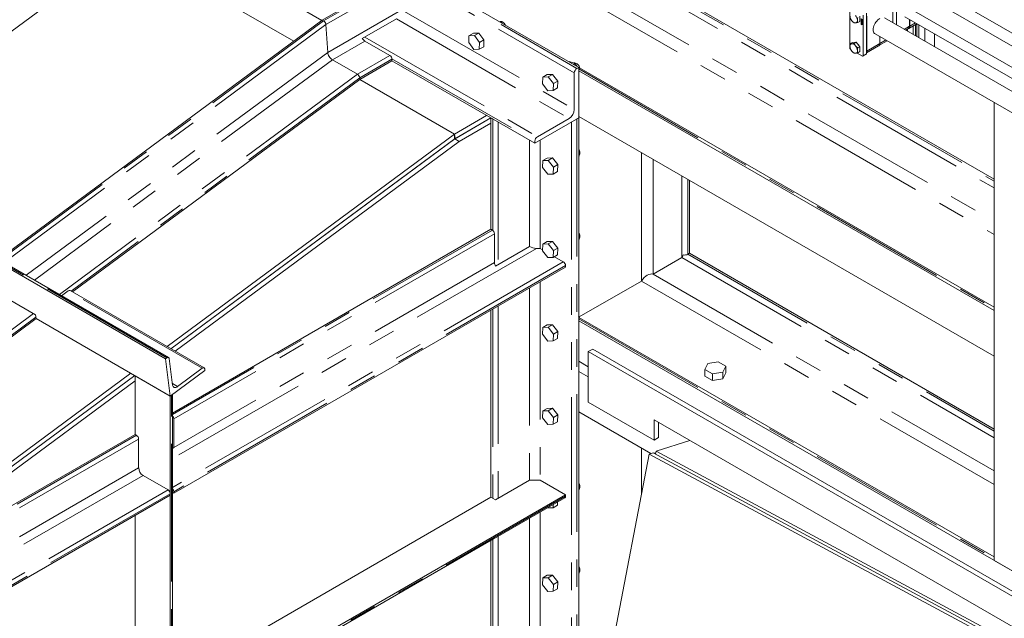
# Model space of a CAD drawing. Header units: millimetres. Extents: x 525 to 29324, y 175 to 20618.
# Tile 105 of 256: x 8994 to 10582, y 12091 to 13058. Entities that reach past the tile are written whole.
import ezdxf

# ---------------------------------------------------------------- set-up
doc = ezdxf.new("R2010")
doc.units = ezdxf.units.MM
doc.linetypes.add('SLD-Centrada-doble', pattern=[12.7, 6.35, -1.27, 1.27, -1.27, 1.27, -1.27])
doc.linetypes.add('SLD-Continua', pattern=[0])

msp = doc.modelspace()

# ---------------------------------------------------------------- linework, layer by layer
at = {"color": 8, "linetype": 'SLD-Centrada-doble', "lineweight": 18, "ltscale": 35}
for p, q in [((9000.5, 13494.3), (9892.8, 12979.1)), ((8996.2, 13486.9), (9888.6, 12971.8)), ((9927.2, 13154.9), (10566, 12786.1)), ((9927.2, 13154.9), (10566, 12786.1)), ((9927.2, 13154.9), (10566, 12786.1)), ((9927.2, 13154.9), (10566, 12786.1)), ((9927.2, 13154.9), (10566, 12786.1)), ((9936.7, 13160.4), (10566, 12797.1)), ((9936.7, 13160.4), (10566, 12797.1)), ((9936.7, 13160.4), (10566, 12797.1)), ((9936.7, 13160.4), (10566, 12797.1)), ((9936.7, 13160.4), (10566, 12797.1)), ((9603.6, 13124.8), (9484.1, 13055.8)), ((9880.9, 13128.1), (10566, 12732.6)), ((9880.9, 13128.1), (10566, 12732.6)), ((9880.9, 13128.1), (10566, 12732.6)), ((9880.9, 13128.1), (10566, 12732.6)), ((9880.9, 13128.1), (10566, 12732.6)), ((9607.2, 13118.7), (9487.9, 13049.9)), ((9861.9, 13117.2), (10566, 12710.7)), ((9861.9, 13117.2), (10566, 12710.7)), ((9861.9, 13117.2), (10566, 12710.7)), ((9861.9, 13117.2), (10566, 12710.7)), ((9861.9, 13117.2), (10566, 12710.7)), ((9607.2, 13075.4), (9888.6, 12913)), ((9604.3, 13070.5), (9490.7, 13004.9)), ((9484.1, 13055.8), (8374.7, 12235.3)), ((9487.9, 13049.9), (8968.5, 12665.7)), ((9601.5, 13059.1), (9880.1, 12898.3)), ((10340, 13052.6), (10339.4, 13053.3)), ((10352.3, 13053.2), (10352.1, 13053.1)), ((10352.3, 13052.7), (10352.1, 13052.6)), ((10352.6, 13053), (10352.4, 13053)), ((10352.4, 13053), (10352.4, 13053)), ((10352.6, 13052.6), (10352.4, 13052.5)), ((10352.6, 13052.5), (10352.4, 13052.5)), ((10352.6, 13052.5), (10352.4, 13052.4)), ((10352.5, 13052.3), (10352.4, 13052.2)), ((10352.8, 13056.1), (10352.7, 13056)), ((10352.9, 13056), (10352.7, 13055.9)), ((10352.9, 13055.6), (10352.7, 13055.5)), ((10352.8, 13055.3), (10352.7, 13055.2)), ((10352.7, 13052.9), (10352.8, 13053)), ((10352.9, 13052.8), (10352.7, 13052.8)), ((10352.9, 13052.4), (10352.7, 13052.3)), ((10352.9, 13052.4), (10352.7, 13052.3)), ((10352.8, 13052.3), (10352.7, 13052.3)), ((10352.8, 13052.1), (10352.7, 13052)), ((10421, 13042.2), (10429.5, 13047.1)), ((10439.1, 13052.7), (10429.9, 13047.4)), ((9550.6, 13029.7), (9829.2, 12868.9)), ((9550.6, 13023.2), (9498.3, 12993)), ((10339.4, 13018.2), (10340, 13019.6)), ((10360.4, 13007.2), (10381.4, 13019.4)), ((10391, 13024.9), (10381.8, 13019.6)), ((9490.7, 13004.9), (9004.1, 12645.1)), ((9590.9, 12999.9), (9538.6, 12969.7)), ((10340, 13003.6), (10339.4, 13004.3)), ((10354.6, 12999.3), (10360.2, 13002.5)), ((9498.3, 12993), (9017.5, 12637.4)), ((9594.4, 12993.8), (9542.4, 12963.7)), ((9594.4, 12994.7), (9824.9, 12861.5)), ((9538.6, 12969.7), (9057.8, 12614.1)), ((9895.7, 12978.2), (10566, 12591.3)), ((9895.7, 12978.2), (10566, 12591.3)), ((9895.7, 12978.2), (10566, 12591.3)), ((9895.7, 12978.2), (10566, 12591.3)), ((9895.7, 12978.2), (10566, 12591.3)), ((9542.4, 12963.7), (9076.9, 12619.5)), ((9757.1, 12897.5), (9757.1, 12717.7)), ((9765.6, 12892.6), (9765.6, 12662.3)), ((9884.3, 12892.6), (9884.3, 12040.1)), ((9892.8, 12897.5), (9892.8, 12040.1)), ((9816.5, 12863.2), (9816.5, 12691.7)), ((9833.4, 12863.2), (9833.4, 12688.4)), ((9997, 12843.1), (9997, 12635.8)), ((9997, 12843.1), (9997, 12635.8)), ((9997, 12843.1), (9997, 12635.8)), ((9997, 12843.1), (9997, 12635.8)), ((9997, 12843.1), (9997, 12635.8)), ((10015.9, 12832.1), (10015.9, 12646.8)), ((10015.9, 12832.1), (10015.9, 12646.8)), ((10015.9, 12832.1), (10015.9, 12646.8)), ((10015.9, 12832.1), (10015.9, 12646.8)), ((10015.9, 12832.1), (10015.9, 12646.8)), ((10062.3, 12805.3), (10062.3, 12673.6)), ((10062.3, 12805.3), (10062.3, 12673.6)), ((10062.3, 12805.3), (10062.3, 12673.6)), ((10062.3, 12805.3), (10062.3, 12673.6)), ((10062.3, 12805.3), (10062.3, 12673.6)), ((10071.8, 12799.9), (10071.8, 12679)), ((10071.8, 12799.9), (10071.8, 12679)), ((10071.8, 12799.9), (10071.8, 12679)), ((10071.8, 12799.9), (10071.8, 12679)), ((10071.8, 12799.9), (10071.8, 12679)), ((9756.4, 12718.2), (9240.2, 12420.3)), ((9759.9, 12712.1), (9242.3, 12413.3)), ((9827.8, 12688.4), (9240.2, 12349.2)), ((10071.8, 12679), (10566, 12393.7)), ((10071.8, 12679), (10566, 12393.7)), ((10071.8, 12679), (10566, 12393.7)), ((10071.8, 12679), (10566, 12393.7)), ((10071.8, 12679), (10566, 12393.7)), ((9230.9, 12511.9), (8963.6, 12666.2)), ((9870.9, 12666.8), (9240.2, 12302.7)), ((9759.9, 12665.6), (9242.3, 12366.8)), ((10062.3, 12673.6), (10566, 12382.8)), ((10062.3, 12673.6), (10566, 12382.8)), ((10062.3, 12673.6), (10566, 12382.8)), ((10062.3, 12673.6), (10566, 12382.8)), ((10062.3, 12673.6), (10566, 12382.8)), ((9874.4, 12660.7), (9242.3, 12295.7)), ((10015.9, 12646.8), (10566, 12329.3)), ((10015.9, 12646.8), (10566, 12329.3)), ((10015.9, 12646.8), (10566, 12329.3)), ((10015.9, 12646.8), (10566, 12329.3)), ((10015.9, 12646.8), (10566, 12329.3)), ((9833.4, 12634.5), (9833.4, 12314.4)), ((9997, 12635.8), (10566, 12307.4)), ((9997, 12635.8), (10566, 12307.4)), ((9997, 12635.8), (10566, 12307.4)), ((9997, 12635.8), (10566, 12307.4)), ((9997, 12635.8), (10566, 12307.4)), ((9288.4, 12495.1), (9072, 12620)), ((9816.5, 12624.7), (9816.5, 12314.4)), ((9015.9, 12583.2), (8735.7, 12375.9)), ((9757.1, 12590.4), (9757.1, 12285.1)), ((9765.6, 12595.3), (9765.6, 12285.1)), ((9020, 12577.4), (8742.4, 12372.1)), ((9895.7, 12574.9), (10566, 12187.9)), ((9895.7, 12574.9), (10566, 12187.9)), ((9895.7, 12574.9), (10566, 12187.9)), ((9895.7, 12574.9), (10566, 12187.9)), ((9895.7, 12574.9), (10566, 12187.9)), ((9248.5, 12465.6), (9240.1, 12470.3)), ((9238.8, 11261.6), (9238.8, 12451.8)), ((9182.2, 12386.8), (8916, 12233.1)), ((9185.7, 12380.6), (8917, 12225.5)), ((9997, 12291.9), (9997, 12366.2)), ((9997, 12291.9), (9997, 12366.2)), ((9997, 12291.9), (9997, 12366.2)), ((9997, 12291.9), (9997, 12366.2)), ((9185.7, 12334.1), (8918.4, 12179.8)), ((9192.8, 12321.9), (8918.4, 12163.5)), ((9233.1, 12298.6), (8918.4, 12116.9)), ((9236.6, 12292.5), (8918.4, 12108.8)), ((9874.4, 12288.3), (9242.3, 11923.4)), ((9816.5, 12253.2), (9816.5, 12069.5)), ((9833.4, 12262.9), (9833.4, 12069.5)), ((9757.1, 12218.9), (9757.1, 12040.1)), ((9765.6, 12223.8), (9765.6, 12040.1))]:
    msp.add_line(p, q, dxfattribs=at)
at = {"color": 7, "linetype": 'SLD-Continua', "lineweight": 18, "ltscale": 35}
for p, q in [((9003.3, 13495.9), (9895.7, 12980.7)), ((9219.7, 13207.7), (9481.4, 13056.6)), ((9167.7, 13177.7), (8704, 12834.7)), ((9167.7, 13177.7), (9435.9, 13022.9)), ((9435.9, 13022.9), (9167.7, 13177.7)), ((9939.5, 13162), (10566, 12800.3)), ((9939.5, 13162), (10566, 12800.3)), ((9939.5, 13162), (10566, 12800.3)), ((9939.5, 13162), (10566, 12800.3)), ((9939.5, 13162), (10566, 12800.3)), ((9601.5, 13126.1), (9482, 13057.1)), ((11196.8, 12667.9), (10389.1, 13134.1)), ((10422.2, 13135.9), (11198.9, 12687.6)), ((10374.1, 13108.2), (11181.9, 12641.8)), ((10333.4, 13011.5), (10333.4, 13077.5)), ((10402.8, 13052.7), (10402.8, 13088.1)), ((10408.3, 13049.6), (10408.3, 13088.4)), ((10408.5, 13049.5), (10408.5, 13088.3)), ((10349.5, 13055.1), (10349.5, 13063.2)), ((10351.3, 13050.5), (10351.3, 13059.5)), ((10351.4, 13059.4), (10351.4, 13050.5)), ((10354.6, 12999.3), (10354.6, 13065.2)), ((10360.2, 13002.5), (10360.2, 13068.5)), ((10360.4, 13007.2), (10360.4, 13063.6)), ((11181.9, 12603), (10389.1, 13060.6)), ((10422.2, 13062.4), (11181.9, 12623.9)), ((9482, 13057.1), (8372.5, 12236.6)), ((9482, 13057.1), (9484.1, 13055.8)), ((9484.1, 13055.8), (9482, 13057.1)), ((9487.9, 13049.9), (9490.7, 13004.9)), ((9490.7, 13004.9), (9487.9, 13049.9)), ((9546.3, 13027.3), (9601.5, 13059.1)), ((9771, 13053.7), (9767, 13055)), ((9769, 13054.4), (9769, 13054.4)), ((9770.1, 13053.2), (9771, 13053.7)), ((9771.8, 13052.2), (9771, 13053.7)), ((10349.5, 13055.1), (10346, 13053.1)), ((10353.2, 13049.4), (10351.3, 13050.5)), ((10351.4, 13050.5), (10351.3, 13050.5)), ((10353.2, 13049.6), (10351.4, 13050.5)), ((10351.5, 13059.1), (10351.5, 13052.7)), ((10351.5, 13052.7), (10353, 13051.8)), ((10351.6, 13052.5), (10351.5, 13052.4)), ((10351.6, 13052.3), (10351.5, 13052.4)), ((10351.5, 13052.4), (10351.5, 13050.6)), ((10351.5, 13050.6), (10352.1, 13050.2)), ((10351.8, 13052.4), (10351.6, 13052.5)), ((10351.8, 13052.4), (10351.6, 13052.3)), ((10351.6, 13050.7), (10351.6, 13052.3)), ((10351.8, 13050.8), (10351.6, 13050.7)), ((10352, 13050.5), (10351.6, 13050.7)), ((10351.8, 13051.5), (10351.8, 13052.4)), ((10351.8, 13050.8), (10351.8, 13051.1)), ((10352, 13050.7), (10351.8, 13050.8)), ((10352, 13051.7), (10351.9, 13051.7)), ((10352, 13052.2), (10352, 13051.7)), ((10352.1, 13052.1), (10352, 13052.2)), ((10352.1, 13052.2), (10352, 13052.2)), ((10352, 13050.8), (10352, 13050.5)), ((10352.1, 13052.6), (10352.1, 13053.1)), ((10352.3, 13052.1), (10352.1, 13052.2)), ((10352.1, 13051.5), (10352.1, 13052.1)), ((10352.3, 13052.1), (10352.1, 13052.1)), ((10352.3, 13051.5), (10352.1, 13051.5)), ((10352.3, 13050.9), (10352.1, 13050.8)), ((10352.1, 13050.2), (10352.1, 13050.8)), ((10352.3, 13050.3), (10352.1, 13050.2)), ((10352.2, 13057.7), (10352.2, 13058.6)), ((10352.3, 13057.8), (10352.2, 13057.7)), ((10352.9, 13057.3), (10352.2, 13057.7)), ((10352.2, 13057.6), (10352.3, 13057.5)), ((10352.2, 13056.7), (10352.2, 13057.6)), ((10352.3, 13056.8), (10352.2, 13056.7)), ((10352.9, 13056.3), (10352.2, 13056.7)), ((10352.2, 13056.6), (10352.7, 13056.3)), ((10352.2, 13056.3), (10352.2, 13056.6)), ((10352.3, 13056.4), (10352.2, 13056.3)), ((10352.7, 13056), (10352.2, 13056.3)), ((10352.2, 13055.8), (10352.7, 13055.5)), ((10352.2, 13055.5), (10352.2, 13055.8)), ((10352.3, 13055.6), (10352.2, 13055.5)), ((10352.7, 13055.2), (10352.2, 13055.5)), ((10352.2, 13055.1), (10352.9, 13055.1)), ((10352.2, 13054.7), (10352.2, 13055.1)), ((10352.9, 13053.8), (10352.2, 13054.7)), ((10352.3, 13054.7), (10352.2, 13054.7)), ((10352.2, 13054.5), (10352.3, 13054.4)), ((10352.2, 13053.4), (10352.2, 13054.5)), ((10352.3, 13053.5), (10352.2, 13053.4)), ((10352.3, 13053.3), (10352.2, 13053.4)), ((10352.3, 13057.8), (10352.3, 13058.5)), ((10352.9, 13057.4), (10352.3, 13057.8)), ((10352.3, 13057.5), (10352.3, 13056.9)), ((10352.3, 13056.8), (10352.3, 13057.5)), ((10352.3, 13056.9), (10352.5, 13056.8)), ((10352.9, 13056.4), (10352.3, 13056.8)), ((10352.3, 13056.4), (10352.3, 13056.5)), ((10352.8, 13056.1), (10352.3, 13056.4)), ((10352.3, 13055.6), (10352.3, 13055.7)), ((10352.8, 13055.3), (10352.3, 13055.6)), ((10352.3, 13054.7), (10352.3, 13055.1)), ((10352.5, 13054.8), (10352.3, 13054.8)), ((10352.6, 13054.8), (10352.3, 13054.8)), ((10352.3, 13054.8), (10352.6, 13054.4)), ((10352.9, 13054), (10352.3, 13054.7)), ((10352.3, 13054.4), (10352.3, 13054)), ((10352.3, 13053.5), (10352.3, 13054.4)), ((10352.3, 13054), (10352.9, 13053.7)), ((10352.5, 13053.8), (10352.3, 13053.7)), ((10352.3, 13053.7), (10352.3, 13053.3)), ((10352.9, 13053.4), (10352.3, 13053.7)), ((10352.3, 13053.5), (10352.3, 13053.5)), ((10352.3, 13052.7), (10352.3, 13053.2)), ((10352.3, 13053), (10352.3, 13052.5)), ((10352.3, 13051.5), (10352.3, 13052.1)), ((10352.5, 13052), (10352.3, 13052)), ((10353, 13051.6), (10352.3, 13052)), ((10352.3, 13052), (10352.3, 13051.4)), ((10352.3, 13050.3), (10352.3, 13050.9)), ((10352.5, 13050.8), (10352.3, 13050.7)), ((10352.3, 13050.7), (10352.3, 13050.1)), ((10352.3, 13050.1), (10352.5, 13050)), ((10352.4, 13053.2), (10352.4, 13053)), ((10352.4, 13053.1), (10352.4, 13053)), ((10352.4, 13052.5), (10352.4, 13053)), ((10352.4, 13052.4), (10352.6, 13052.5)), ((10352.5, 13057.4), (10352.6, 13057.3)), ((10352.5, 13056.8), (10352.5, 13057.4)), ((10352.6, 13056.9), (10352.5, 13056.8)), ((10352.7, 13054.9), (10352.5, 13054.8)), ((10352.9, 13053.6), (10352.5, 13053.8)), ((10353.1, 13051.7), (10352.5, 13052)), ((10352.5, 13051.4), (10352.5, 13051.7)), ((10352.5, 13051.7), (10352.8, 13051.5)), ((10352.6, 13051.5), (10352.5, 13051.4)), ((10352.5, 13050.8), (10352.5, 13050.8)), ((10352.5, 13050), (10352.5, 13050.5)), ((10352.6, 13050.1), (10352.5, 13050)), ((10352.6, 13058.3), (10352.6, 13057.7)), ((10352.6, 13057.7), (10352.9, 13057.5)), ((10352.6, 13057.3), (10352.6, 13056.7)), ((10352.6, 13056.9), (10352.6, 13057.3)), ((10352.6, 13056.7), (10352.9, 13056.5)), ((10352.7, 13054.9), (10352.6, 13054.8)), ((10352.6, 13054.4), (10352.6, 13054.8)), ((10352.7, 13054.5), (10352.6, 13054.4)), ((10352.8, 13053), (10352.6, 13052.9)), ((10352.6, 13052.6), (10352.6, 13053)), ((10352.6, 13052.8), (10352.6, 13052.4)), ((10352.6, 13051.5), (10352.6, 13051.6)), ((10352.6, 13050.5), (10352.7, 13050.6)), ((10352.6, 13050.1), (10352.6, 13050.5)), ((10352.7, 13055.5), (10352.7, 13055.9)), ((10352.7, 13055.5), (10352.8, 13055.6)), ((10352.7, 13054.5), (10352.7, 13054.9)), ((10352.8, 13052.9), (10352.7, 13052.9)), ((10352.8, 13052.9), (10352.7, 13052.8)), ((10352.7, 13052.3), (10352.7, 13052.8)), ((10352.7, 13052.3), (10352.8, 13052.3)), ((10352.7, 13052.3), (10352.7, 13052.3)), ((10352.7, 13052.1), (10352.7, 13052.3)), ((10352.8, 13052.1), (10352.7, 13052.1)), ((10352.9, 13054.9), (10352.8, 13054.8)), ((10352.9, 13054.8), (10352.8, 13054.8)), ((10352.8, 13054.8), (10352.8, 13054.2)), ((10352.8, 13054.2), (10352.9, 13054.1)), ((10352.8, 13052.1), (10352.8, 13052.3)), ((10352.8, 13051.5), (10352.8, 13049.8)), ((10352.8, 13049.8), (10353, 13049.7)), ((10352.9, 13057.5), (10352.9, 13057.3)), ((10352.9, 13056.5), (10352.9, 13056.3)), ((10352.9, 13055.6), (10352.9, 13056)), ((10352.9, 13055.9), (10352.9, 13055.3)), ((10352.9, 13055.1), (10352.9, 13054.8)), ((10352.9, 13054.1), (10352.9, 13053.8)), ((10352.9, 13053.7), (10352.9, 13053.4)), ((10352.9, 13052.4), (10352.9, 13052.8)), ((10352.9, 13052.7), (10352.9, 13052.2)), ((10353, 13051.8), (10353, 13058.3)), ((10353, 13051.8), (10353.1, 13051.9)), ((10353.1, 13051.7), (10353, 13051.6)), ((10353, 13049.7), (10353, 13051.6)), ((10353.1, 13049.8), (10353, 13049.7)), ((10353.1, 13051.9), (10353.1, 13058.4)), ((10353.1, 13049.8), (10353.1, 13051.7)), ((10353.2, 13058.4), (10353.2, 13049.4)), ((10423.4, 13040.9), (10427.8, 13043.5)), ((10428.3, 13043.7), (10441.4, 13051.3)), ((10429.5, 13047.1), (10429.5, 13058.2)), ((10429.9, 13058), (10429.9, 13047.4)), ((10435.5, 13047.9), (10435.5, 13033.9)), ((10439.1, 13049.9), (10439.1, 13031.8)), ((10441.5, 13051.3), (10441.5, 13030.4)), ((10444.7, 13049.4), (10444.7, 13028.5)), ((10454.3, 13043.9), (10454.3, 13023)), ((9718.7, 13031.8), (9718.3, 13020.7)), ((9725.8, 13035.9), (9718.7, 13031.8)), ((9727.4, 13032), (9718.7, 13031.8)), ((9734.5, 13036.1), (9725.8, 13035.9)), ((9734.5, 13036.1), (9727.4, 13032)), ((9735.7, 13021.2), (9727.4, 13032)), ((9742.8, 13025.3), (9734.5, 13036.1)), ((10374.1, 13034.7), (11181.9, 12568.4)), ((10381.4, 13019.4), (10381.4, 13030.5)), ((10381.8, 13030.2), (10381.8, 13019.6)), ((10426, 13042.4), (10426, 13039.4)), ((10469.8, 13034.9), (10469.8, 13014.1)), ((9590.9, 12999.9), (9550.6, 13023.2)), ((9718.3, 13020.7), (9726.6, 13009.9)), ((9735.3, 13010.1), (9735.7, 13021.2)), ((9742.4, 13014.2), (9735.3, 13010.1)), ((9742.8, 13025.3), (9735.7, 13021.2)), ((9742.4, 13014.2), (9742.8, 13025.3)), ((10337.5, 13021.1), (10334, 13019.1)), ((10343.5, 13021.6), (10337.5, 13021.1)), ((10343.5, 13021.6), (10340, 13019.6)), ((10349.5, 13014.2), (10343.5, 13021.6)), ((10349.5, 13014.2), (10346, 13012.1)), ((10349.5, 13006.2), (10349.5, 13014.2)), ((10360.2, 13004.4), (10379.7, 13015.7)), ((10380.2, 13015.9), (10393.4, 13023.6)), ((9726.6, 13009.9), (9735.3, 13010.1)), ((10334.6, 13009.9), (10334.1, 13010.2)), ((10353.8, 12998.8), (10345, 13003.9)), ((10349.5, 13006.2), (10346, 13004.1)), ((10354.3, 12998.8), (10360, 13002)), ((9498.3, 12993), (9538.6, 12969.7)), ((9538.6, 12969.7), (9498.3, 12993)), ((9594.4, 12991.3), (9542.5, 12961.4)), ((9594.4, 12991.3), (9594.4, 12993.8)), ((9594.4, 12991.3), (9824.9, 12858.3)), ((9880.1, 12989.8), (9880.6, 12990.1)), ((9890.2, 12987), (9880.6, 12990.1)), ((9887.5, 12985.5), (9890.2, 12987)), ((9888.1, 12987.7), (9888.1, 12987.7)), ((9892.6, 12982.5), (9890.2, 12987)), ((9895.7, 12980.7), (9892.8, 12979.1)), ((9895.7, 12899.1), (9895.7, 12980.7)), ((10566, 12593.6), (9895.7, 12980.6)), ((10566, 12593.6), (9895.7, 12980.6)), ((10566, 12593.6), (9895.7, 12980.6)), ((10566, 12593.6), (9895.7, 12980.6)), ((10566, 12593.6), (9895.7, 12980.6)), ((9837.9, 12965), (9837.5, 12954)), ((9845, 12969.1), (9837.9, 12965)), ((9846.6, 12965.3), (9837.9, 12965)), ((9853.6, 12969.4), (9845, 12969.1)), ((9853.6, 12969.4), (9846.6, 12965.3)), ((9854.8, 12954.5), (9846.6, 12965.3)), ((9861.9, 12958.5), (9853.6, 12969.4)), ((9888.6, 12971.8), (9888.6, 12913)), ((9895.7, 12975), (10566, 12588)), ((9895.7, 12975), (10566, 12588)), ((9895.7, 12975), (10566, 12588)), ((9895.7, 12975), (10566, 12588)), ((9895.7, 12975), (10566, 12588)), ((9542.5, 12961.4), (9078.7, 12618.4)), ((9542.4, 12963.7), (9542.5, 12961.4)), ((9542.5, 12961.4), (9542.4, 12963.7)), ((9542.5, 12961.4), (9695.2, 12873.2)), ((9695.2, 12873.2), (9542.5, 12961.4)), ((9837.5, 12954), (9845.8, 12943.1)), ((9854.4, 12943.4), (9854.8, 12954.5)), ((9861.9, 12958.5), (9854.8, 12954.5)), ((9861.5, 12947.5), (9861.9, 12958.5)), ((9845.8, 12943.1), (9854.4, 12943.4)), ((9861.5, 12947.5), (9854.4, 12943.4)), ((10566, 12184.7), (10566, 12923.9)), ((10566, 12184.7), (10566, 12923.9)), ((10566, 12184.7), (10566, 12923.9)), ((10566, 12184.7), (10566, 12923.9)), ((10566, 12184.7), (10566, 12923.9)), ((9695.2, 12873.2), (9747.2, 12903.2)), ((9895.7, 12901.5), (10566, 12514.6)), ((9895.7, 12901.5), (10566, 12514.6)), ((9895.7, 12901.5), (10566, 12514.6)), ((9895.7, 12901.5), (10566, 12514.6)), ((9895.7, 12901.5), (10566, 12514.6)), ((9695.2, 12865), (9754.2, 12899.1)), ((9695.7, 12865.3), (9754.2, 12899.1)), ((9702.8, 12861.2), (9754.2, 12890.9)), ((9754.2, 12899.1), (9757.1, 12897.5)), ((9754.2, 12899.1), (9754.2, 12719.5)), ((9824.9, 12858.3), (9895.7, 12899.1)), ((9880.1, 12898.3), (9829.2, 12868.9)), ((9892.8, 12897.5), (9895.7, 12899.1)), ((9895.7, 12899.1), (9895.7, 12041.7)), ((9231.5, 12530.2), (9695.2, 12873.2)), ((9695.2, 12865), (9695.2, 12873.2)), ((9696.2, 12865.7), (9695.2, 12873.2)), ((9237.7, 12526.6), (9696.2, 12865.7)), ((9237.7, 12526.6), (9695.7, 12865.3)), ((9244.8, 12522.5), (9702.8, 12861.2)), ((9695.7, 12865.3), (9702.8, 12861.2)), ((9824.9, 12861.5), (9824.9, 12858.3)), ((9896.8, 12840.1), (9895.7, 12842.2)), ((9895.7, 12839.4), (9896.8, 12840.1)), ((9895.7, 12836.6), (9896.8, 12840.1)), ((9837.9, 12830.3), (9837.5, 12819.2)), ((9845, 12834.4), (9837.9, 12830.3)), ((9846.6, 12830.6), (9837.9, 12830.3)), ((9853.6, 12834.6), (9845, 12834.4)), ((9853.6, 12834.6), (9846.6, 12830.6)), ((9854.8, 12819.7), (9846.6, 12830.6)), ((9861.9, 12823.8), (9853.6, 12834.6)), ((9861.9, 12823.8), (9854.8, 12819.7)), ((9861.5, 12812.7), (9861.9, 12823.8)), ((9837.5, 12819.2), (9845.8, 12808.4)), ((9845.8, 12808.4), (9854.4, 12808.6)), ((9854.4, 12808.6), (9854.8, 12819.7)), ((9861.5, 12812.7), (9854.4, 12808.6)), ((10074.6, 12798.3), (10074.6, 12680.6)), ((10074.6, 12798.3), (10074.6, 12680.6)), ((10074.6, 12798.3), (10074.6, 12680.6)), ((10074.6, 12798.3), (10074.6, 12680.6)), ((10074.6, 12798.3), (10074.6, 12680.6)), ((9754.2, 12719.5), (9240.2, 12422.7)), ((9756.4, 12718.2), (9754.2, 12719.5)), ((9759.9, 12665.6), (9759.9, 12712.1)), ((9837.9, 12695.6), (9837.5, 12684.5)), ((9845, 12699.7), (9837.9, 12695.6)), ((9846.6, 12695.8), (9837.9, 12695.6)), ((9853.6, 12699.9), (9845, 12699.7)), ((9853.6, 12699.9), (9846.6, 12695.8)), ((9854.8, 12685), (9846.6, 12695.8)), ((9861.9, 12689.1), (9853.6, 12699.9)), ((9896.8, 12705.4), (9895.7, 12707.4)), ((9895.7, 12704.7), (9896.8, 12705.4)), ((9895.7, 12701.9), (9896.8, 12705.4)), ((9816.5, 12691.7), (9761.3, 12659.8)), ((9827.8, 12688.4), (9833.4, 12688.4)), ((9837.5, 12686), (9833.4, 12688.4)), ((9837.5, 12684.5), (9845.8, 12673.7)), ((9854.4, 12673.9), (9854.8, 12685)), ((9861.5, 12678), (9854.4, 12673.9)), ((9861.9, 12689.1), (9854.8, 12685)), ((9861.5, 12678), (9861.9, 12689.1)), ((10071.8, 12679), (10074.6, 12680.6)), ((10071.8, 12679), (10074.6, 12680.6)), ((10071.8, 12679), (10074.6, 12680.6)), ((10071.8, 12679), (10074.6, 12680.6)), ((10071.8, 12679), (10074.6, 12680.6)), ((10074.6, 12680.6), (10566, 12396.9)), ((10074.6, 12680.6), (10566, 12396.9)), ((10074.6, 12680.6), (10566, 12396.9)), ((10074.6, 12680.6), (10566, 12396.9)), ((10074.6, 12680.6), (10566, 12396.9)), ((9228.8, 12510.4), (8961.5, 12664.7)), ((9233.9, 12512.5), (8966.6, 12666.8)), ((9845.8, 12673.7), (9854.4, 12673.9)), ((9870.9, 12666.8), (9856.5, 12675.1)), ((10015.9, 12646.8), (10062.3, 12673.6)), ((10015.9, 12646.8), (10062.3, 12673.6)), ((10015.9, 12646.8), (10062.3, 12673.6)), ((10015.9, 12646.8), (10062.3, 12673.6)), ((10015.9, 12646.8), (10062.3, 12673.6)), ((9874.4, 12658.2), (9242.3, 12293.3)), ((9874.4, 12658.2), (9874.4, 12660.7)), ((9896.6, 12577.9), (9997, 12635.8)), ((9896.6, 12577.9), (9997, 12635.8)), ((9896.6, 12577.9), (9997, 12635.8)), ((9896.6, 12577.9), (9997, 12635.8)), ((9896.6, 12577.9), (9997, 12635.8)), ((9072, 12620), (9061.3, 12612.1)), ((9291.4, 12495.6), (9075, 12620.6)), ((9019.5, 12581.1), (8975.6, 12606.4)), ((9754.2, 12588.8), (9754.2, 12286.7)), ((10566, 12514.6), (10566, 12588)), ((10566, 12514.6), (10566, 12588)), ((10566, 12514.6), (10566, 12588)), ((10566, 12514.6), (10566, 12588)), ((10566, 12514.6), (10566, 12588)), ((9020.3, 12575.1), (8744.3, 12371)), ((9020.3, 12575.1), (9019.5, 12581.1)), ((9236.6, 12450.2), (9020.3, 12575.1)), ((10566, 12190.3), (9895.7, 12577.2)), ((10566, 12190.3), (9895.7, 12577.2)), ((10566, 12190.3), (9895.7, 12577.2)), ((10566, 12190.3), (9895.7, 12577.2)), ((10566, 12190.3), (9895.7, 12577.2)), ((9895.7, 12571.7), (11332.5, 11742.2)), ((9895.7, 12571.7), (11332.5, 11742.2)), ((9895.7, 12571.7), (11332.5, 11742.2)), ((9895.7, 12571.7), (11332.5, 11742.2)), ((9895.7, 12571.7), (11332.5, 11742.2)), ((9837.9, 12560.8), (9837.5, 12549.8)), ((9845, 12564.9), (9837.9, 12560.8)), ((9846.6, 12561.1), (9837.9, 12560.8)), ((9853.6, 12565.2), (9845, 12564.9)), ((9853.6, 12565.2), (9846.6, 12561.1)), ((9854.8, 12550.3), (9846.6, 12561.1)), ((9861.9, 12554.3), (9853.6, 12565.2)), ((9861.9, 12554.3), (9854.8, 12550.3)), ((9861.5, 12543.3), (9861.9, 12554.3)), ((9837.5, 12549.8), (9845.8, 12538.9)), ((9845.8, 12538.9), (9854.4, 12539.2)), ((9854.4, 12539.2), (9854.8, 12550.3)), ((9861.5, 12543.3), (9854.4, 12539.2)), ((9918.3, 12525.9), (9911.2, 12521.8)), ((9918.3, 12525.9), (9911.2, 12521.8)), ((9918.3, 12525.9), (9911.2, 12521.8)), ((11325.4, 11705.4), (9911.2, 12521.8)), ((9911.2, 12521.8), (9911.2, 12440.2)), ((9911.2, 12521.8), (9911.2, 12440.2)), ((11325.4, 11705.4), (9911.2, 12521.8)), ((9911.2, 12521.8), (9911.2, 12440.2)), ((11325.4, 11705.4), (9911.2, 12521.8)), ((11332.5, 11709.5), (9918.3, 12525.9)), ((11332.5, 11709.5), (9918.3, 12525.9)), ((11332.5, 11709.5), (9918.3, 12525.9)), ((9230.9, 12511.9), (9228.8, 12510.4)), ((9228.8, 12510.4), (9236.6, 12450.2)), ((9240.5, 12467.9), (9234.9, 12510.7)), ((9895.7, 12506.3), (9911.2, 12497.4)), ((9911.2, 12497.4), (9895.7, 12506.3)), ((9895.7, 12506.3), (9911.2, 12497.4)), ((9911.2, 12497.4), (9895.7, 12506.3)), ((9895.7, 12506.3), (9911.2, 12497.4)), ((9911.2, 12497.4), (9895.7, 12506.3)), ((9895.7, 12506.3), (9911.2, 12497.4)), ((9911.2, 12497.4), (9895.7, 12506.3)), ((9895.7, 12506.3), (9911.2, 12497.4)), ((9911.2, 12497.4), (9895.7, 12506.3)), ((9895.7, 12506.3), (9911.2, 12497.4)), ((9895.7, 12506.3), (9911.2, 12497.4)), ((9895.7, 12506.3), (9911.2, 12497.4)), ((9895.7, 12506.3), (9911.2, 12497.4)), ((10120.8, 12505.4), (10104, 12502.8)), ((10120.8, 12505.4), (10104, 12502.8)), ((10120.8, 12505.4), (10104, 12502.8)), ((10133, 12498.3), (10120.8, 12505.4)), ((10133, 12498.3), (10120.8, 12505.4)), ((10133, 12498.3), (10120.8, 12505.4)), ((9236.6, 12450.2), (9292.7, 12491.6)), ((9288.4, 12495.1), (9248.5, 12465.6)), ((9292.7, 12491.6), (9292.4, 12493.9)), ((9911.2, 12481), (9895.7, 12490)), ((9911.2, 12481), (9895.7, 12490)), ((9911.2, 12481), (9895.7, 12490)), ((9911.2, 12481), (9895.7, 12490)), ((10104, 12502.8), (10099.5, 12493.1)), ((10104, 12502.8), (10099.5, 12493.1)), ((10104, 12502.8), (10099.5, 12493.1)), ((10099.5, 12493.1), (10111.8, 12486.1)), ((10099.5, 12482.5), (10099.5, 12493.1)), ((10099.5, 12493.1), (10111.8, 12486.1)), ((10099.5, 12482.5), (10099.5, 12493.1)), ((10099.5, 12493.1), (10111.8, 12486.1)), ((10099.5, 12482.5), (10099.5, 12493.1)), ((10111.8, 12486.1), (10128.5, 12488.7)), ((10111.8, 12486.1), (10128.5, 12488.7)), ((10111.8, 12486.1), (10128.5, 12488.7)), ((10128.5, 12488.7), (10133, 12498.3)), ((10128.5, 12488.7), (10133, 12498.3)), ((10128.5, 12488.7), (10133, 12498.3)), ((10128.5, 12478), (10128.5, 12488.7)), ((10128.5, 12478), (10128.5, 12488.7)), ((10128.5, 12478), (10128.5, 12488.7)), ((10128.5, 12478), (10133, 12487.7)), ((10128.5, 12478), (10133, 12487.7)), ((10128.5, 12478), (10133, 12487.7)), ((10133, 12487.7), (10133, 12498.3)), ((10133, 12487.7), (10133, 12498.3)), ((10133, 12487.7), (10133, 12498.3)), ((8897, 12282.8), (9173, 12487)), ((8903.3, 12279.2), (9179.3, 12483.3)), ((8903.3, 12279.2), (9179.3, 12483.3)), ((8910.3, 12275.1), (9180.1, 12474.6)), ((9180.1, 12482.9), (9236.6, 12450.2)), ((9180.1, 12388), (9180.1, 12482.9)), ((10099.5, 12482.5), (10111.8, 12475.4)), ((10099.5, 12482.5), (10111.8, 12475.4)), ((10099.5, 12482.5), (10111.8, 12475.4)), ((10111.8, 12475.4), (10111.8, 12486.1)), ((10111.8, 12475.4), (10111.8, 12486.1)), ((10111.8, 12475.4), (10111.8, 12486.1)), ((10111.8, 12475.4), (10128.5, 12478)), ((10111.8, 12475.4), (10128.5, 12478)), ((10111.8, 12475.4), (10128.5, 12478)), ((9236.6, 12450.2), (9238.8, 12451.8)), ((9236.6, 11260.3), (9236.6, 12450.2)), ((9240.2, 11262.4), (9240.2, 12452.9)), ((10017.3, 12379), (9911.2, 12440.2)), ((10017.3, 12379), (9911.2, 12440.2)), ((10017.3, 12379), (9911.2, 12440.2)), ((9837.9, 12426.1), (9837.5, 12415)), ((9845, 12430.2), (9837.9, 12426.1)), ((9846.6, 12426.4), (9837.9, 12426.1)), ((9853.6, 12430.4), (9845, 12430.2)), ((9853.6, 12430.4), (9846.6, 12426.4)), ((9854.8, 12415.5), (9846.6, 12426.4)), ((9861.9, 12419.6), (9853.6, 12430.4)), ((10012.2, 12357.4), (9895.7, 12424.7)), ((10012.2, 12357.4), (9895.7, 12424.7)), ((10012.2, 12357.4), (9895.7, 12424.7)), ((10012.2, 12357.4), (9895.7, 12424.7)), ((9242.3, 12366.8), (9242.3, 12413.3)), ((9837.5, 12415), (9845.8, 12404.2)), ((9854.4, 12404.5), (9854.8, 12415.5)), ((9861.5, 12408.5), (9854.4, 12404.5)), ((9861.9, 12419.6), (9854.8, 12415.5)), ((9861.5, 12408.5), (9861.9, 12419.6)), ((10830.5, 11942.2), (10017.3, 12411.6)), ((10017.3, 12411.6), (10017.3, 12379)), ((10830.5, 11942.2), (10017.3, 12411.6)), ((10017.3, 12411.6), (10017.3, 12379)), ((10830.5, 11942.2), (10017.3, 12411.6)), ((10017.3, 12411.6), (10017.3, 12379)), ((9845.8, 12404.2), (9854.4, 12404.5)), ((10024.4, 12407.5), (10024.4, 12383)), ((10024.4, 12407.5), (10024.4, 12383)), ((10024.4, 12407.5), (10024.4, 12383)), ((9180.1, 12388), (8915.7, 12235.4)), ((9182.2, 12386.8), (9180.1, 12388)), ((9185.7, 12334.1), (9185.7, 12380.6)), ((10024.4, 12383), (10017.3, 12379)), ((10024.4, 12383), (10017.3, 12379)), ((10024.4, 12383), (10017.3, 12379)), ((10020.5, 12361), (10075.2, 12378.2)), ((10020.5, 12361), (10075.2, 12378.2)), ((10020.5, 12361), (10075.2, 12378.2)), ((10020.5, 12361), (10075.2, 12378.2)), ((9242.3, 12366.8), (9240.2, 12365.6)), ((10020.5, 12361), (10019.6, 12356.5)), ((10020.5, 12361), (10019.6, 12356.5)), ((10020.5, 12361), (10019.6, 12356.5)), ((10020.5, 12361), (10019.6, 12356.5)), ((10798.4, 11942.6), (10020.5, 12361)), ((10798.4, 11942.6), (10020.5, 12361)), ((10798.4, 11942.6), (10020.5, 12361)), ((10798.4, 11942.6), (10020.5, 12361)), ((9813.7, 11339.8), (10009.4, 12356.5)), ((9813.7, 11339.8), (10009.4, 12356.5)), ((9813.7, 11339.8), (10009.4, 12356.5)), ((9813.7, 11339.8), (10009.4, 12356.5)), ((10009.4, 12356.5), (10015.9, 12358.6)), ((10009.4, 12356.5), (10015.9, 12358.6)), ((10009.4, 12356.5), (10015.9, 12358.6)), ((10009.4, 12356.5), (10015.9, 12358.6)), ((10009.4, 12356.5), (10794.7, 11934.1)), ((10009.4, 12356.5), (10794.7, 11934.1)), ((10009.4, 12356.5), (10794.7, 11934.1)), ((10009.4, 12356.5), (10794.7, 11934.1)), ((10015.9, 12358.6), (10801.1, 11936.2)), ((10015.9, 12358.6), (10801.1, 11936.2)), ((10015.9, 12358.6), (10801.1, 11936.2)), ((10015.9, 12358.6), (10801.1, 11936.2)), ((10020.1, 12358.7), (10017.3, 12357.8)), ((10020.1, 12358.7), (10017.3, 12357.8)), ((10020.1, 12358.7), (10017.3, 12357.8)), ((10020.1, 12358.7), (10017.3, 12357.8)), ((9233.1, 12298.6), (9192.8, 12321.9)), ((9761.3, 12282.6), (9816.5, 12314.4)), ((9833.4, 12314.4), (9816.5, 12314.4)), ((9833.4, 12314.4), (9874.4, 12290.8)), ((9896.8, 12301.2), (9895.7, 12303.2)), ((9895.7, 12300.5), (9896.8, 12301.2)), ((9895.7, 12297.7), (9896.8, 12301.2)), ((9236.6, 12290), (8918.4, 12106.3)), ((9236.6, 12290), (9236.6, 12292.5)), ((9242.3, 12293.3), (9240.2, 12294.5)), ((9754.2, 12286.7), (9240.2, 11989.9)), ((9241.3, 11921.1), (9873.4, 12286)), ((9242.3, 12293.3), (9242.3, 12295.7)), ((9874.4, 12290.8), (9242.3, 11925.8)), ((9754.2, 12286.7), (9761.3, 12282.6)), ((9874.4, 12290.8), (9874.4, 12288.3)), ((9845.5, 12269.9), (9845.8, 12269.5)), ((9845.8, 12269.5), (9854.4, 12269.7)), ((9854.4, 12269.7), (9854.6, 12275.2)), ((9861.5, 12273.8), (9854.4, 12269.7)), ((9861.5, 12273.8), (9861.7, 12279.3)), ((9180.1, 11955.2), (9180.1, 12257.4)), ((9241.3, 11921.1), (9758.9, 12219.9)), ((9759, 12220), (9758.9, 12219.9)), ((9754.2, 12217.2), (9754.2, 12041.7)), ((10566, 12184.7), (10629.6, 12147.9)), ((10566, 12184.7), (10629.6, 12147.9)), ((10566, 12184.7), (10629.6, 12147.9)), ((10566, 12184.7), (10629.6, 12147.9)), ((10566, 12184.7), (10629.6, 12147.9)), ((9837.9, 12156.7), (9837.5, 12145.6)), ((9845, 12160.7), (9837.9, 12156.7)), ((9846.6, 12156.9), (9837.9, 12156.7)), ((9853.6, 12161), (9845, 12160.7)), ((9853.6, 12161), (9846.6, 12156.9)), ((9854.8, 12146.1), (9846.6, 12156.9)), ((9861.9, 12150.2), (9853.6, 12161)), ((9896.8, 12166.4), (9895.7, 12168.5)), ((9895.7, 12165.8), (9896.8, 12166.4)), ((9895.7, 12163), (9896.8, 12166.4)), ((9837.5, 12145.6), (9845.8, 12134.8)), ((9854.4, 12135), (9854.8, 12146.1)), ((9861.5, 12139.1), (9854.4, 12135)), ((9861.9, 12150.2), (9854.8, 12146.1)), ((9861.5, 12139.1), (9861.9, 12150.2)), ((9845.8, 12134.8), (9854.4, 12135))]:
    msp.add_line(p, q, dxfattribs=at)
at = {"color": 7, "linetype": 'SLD-Continua', "lineweight": 18, "ltscale": 35, "flags": 128}
for points in [[(10334, 13060), (10335.3, 13057.6), (10336.4, 13056)], [(10345.4, 13056.8), (10345.6, 13059), (10346, 13061.1)], [(10374.1, 13034.7), (10374, 13034.7), (10373, 13035.6), (10372.1, 13036.7), (10371.5, 13038.1), (10371.1, 13039.7), (10371, 13041.5), (10371.1, 13043.5), (10371.5, 13045.6), (10372.1, 13047.7), (10373, 13049.8), (10374, 13051.9), (10375.3, 13053.8), (10376.7, 13055.6), (10378.2, 13057.3), (10379.8, 13058.7), (10381.4, 13059.8)], [(9769, 13054.4), (9769.5, 13054.6), (9770.5, 13054.8), (9771.7, 13054.6), (9772.9, 13054.1), (9774.1, 13053.2), (9775.3, 13052.1), (9776.3, 13050.8), (9777.2, 13049.3), (9777.4, 13049)], [(10336.4, 13056), (10338.2, 13054.1), (10340, 13052.6)], [(10340, 13052.6), (10341.3, 13052.5), (10342.4, 13052.5)], [(10342.4, 13052.5), (10344.2, 13052.8), (10346, 13053.1)], [(10346, 13053.1), (10345.6, 13055.1), (10345.4, 13056.8)], [(10352, 13051.7), (10351.9, 13051.6), (10351.8, 13051.6), (10351.8, 13051.5), (10351.8, 13051.3), (10351.8, 13051.2), (10351.8, 13051.1), (10351.9, 13050.9), (10352, 13050.8)], [(10352.1, 13050.8), (10352.1, 13050.9), (10352, 13051), (10351.9, 13051.1), (10351.9, 13051.2), (10351.9, 13051.3), (10352, 13051.4), (10352.1, 13051.5), (10352.1, 13051.5)], [(10352.3, 13053.3), (10352.3, 13053.3), (10352.3, 13053.2)], [(10352.3, 13051.4), (10352.4, 13051.3), (10352.5, 13051.1), (10352.5, 13051), (10352.5, 13050.9), (10352.5, 13050.8), (10352.5, 13050.7), (10352.4, 13050.7), (10352.3, 13050.7)], [(10352.5, 13052.3), (10352.6, 13052.3), (10352.6, 13052.3)], [(10352.5, 13050.5), (10352.6, 13050.5), (10352.6, 13050.6), (10352.7, 13050.7), (10352.7, 13050.8), (10352.7, 13050.9), (10352.6, 13051.1), (10352.6, 13051.2), (10352.5, 13051.4)], [(10352.6, 13053.1), (10352.6, 13053.1), (10352.6, 13053)], [(10352.8, 13055.3), (10352.9, 13055.2), (10352.9, 13055.2)], [(10352.8, 13052.1), (10352.9, 13052.1), (10352.9, 13052.1)], [(10334, 13019.1), (10333.5, 13016.5), (10333.4, 13014.7)], [(10333.4, 13014.7), (10333.6, 13012.7), (10334, 13011)], [(10336.4, 13019), (10335, 13019), (10334, 13019.1)], [(10340, 13019.6), (10337.8, 13019.2), (10336.4, 13019)], [(10342.4, 13015.5), (10341, 13017.7), (10340, 13019.6)], [(10346, 13012.1), (10343.8, 13014), (10342.4, 13015.5)], [(10345.4, 13007.8), (10345.6, 13010.1), (10346, 13012.1)], [(10334, 13011), (10335.3, 13008.6), (10336.4, 13007)], [(10336.4, 13007), (10338.2, 13005.1), (10340, 13003.6)], [(10340, 13003.6), (10341.3, 13003.5), (10342.4, 13003.5)], [(10342.4, 13003.5), (10344.2, 13003.8), (10346, 13004.1)], [(10346, 13004.1), (10345.6, 13006.2), (10345.4, 13007.8)], [(10360.4, 13007.2), (10360.3, 13006), (10360.2, 13005.7)], [(9888.1, 12987.7), (9888.6, 12987.9), (9889.7, 12988), (9890.8, 12987.8), (9892, 12987.3), (9893.3, 12986.5), (9894.4, 12985.4), (9895.5, 12984.1), (9896.4, 12982.6), (9897.1, 12981), (9897.5, 12979.5)], [(9895.7, 12849.1), (9896.4, 12847.8), (9897.1, 12846.3), (9897.6, 12844.7), (9897.8, 12843.2), (9897.7, 12841.8), (9897.4, 12840.6), (9896.8, 12839.7), (9896.6, 12839.4)], [(9895.7, 12714.3), (9896.4, 12713.1), (9897.1, 12711.6), (9897.6, 12710), (9897.8, 12708.5), (9897.7, 12707.1), (9897.4, 12705.9), (9896.8, 12705), (9896.6, 12704.7)], [(9234.9, 12510.7), (9234.7, 12511.4), (9234.4, 12512), (9234, 12512.4), (9233.5, 12512.6), (9232.9, 12512.7), (9232.2, 12512.6), (9231.6, 12512.3), (9230.9, 12511.9)], [(9292.4, 12493.9), (9292.2, 12494.6), (9291.9, 12495.1), (9291.5, 12495.6), (9291, 12495.8), (9290.4, 12495.9), (9289.7, 12495.8), (9289.1, 12495.5), (9288.4, 12495.1)], [(9248.5, 12465.6), (9247.1, 12464.7), (9245.7, 12464.1), (9244.4, 12463.9), (9243.2, 12464.1), (9242.2, 12464.6), (9241.4, 12465.4), (9240.8, 12466.5), (9240.5, 12467.9)], [(9895.7, 12310.1), (9896.4, 12308.9), (9897.1, 12307.4), (9897.6, 12305.8), (9897.8, 12304.3), (9897.7, 12302.9), (9897.4, 12301.7), (9896.8, 12300.8), (9896.6, 12300.5)], [(9895.7, 12175.4), (9896.4, 12174.2), (9897.1, 12172.6), (9897.6, 12171.1), (9897.8, 12169.5), (9897.7, 12168.2), (9897.4, 12167), (9896.8, 12166), (9896.6, 12165.7)]]:
    msp.add_lwpolyline(points, dxfattribs=at)
at = {"color": 7, "linetype": 'SLD-Continua', "lineweight": 18, "ltscale": 1225}
for centre, radius, start, end in [((10346.5, 13064.3), 13, 182.6393, 219.7721), ((10332.4, 13056.2), 13, 2.6393, 39.7721), ((10345.2, 13062.8), 11.1, 217.9787, 238.8941), ((10342.2, 13057.7), 5.22, 237.6507, 272.3578), ((10341.8, 13056.2), 3.74, 280.5468, 9.2519), ((10352.3, 13053.1), 0.142, 50.7967, 189.214), ((10352.6, 13052.6), 0.5, 182.6055, 237.3945), ((10352.6, 13051.3), 0.539, 162.4792, 232.2013), ((10352.5, 13053), 0.154, 168.726, 180.3148), ((10352.4, 13053), 0.0708, 148.7073, 170.4477), ((10352.8, 13052.7), 0.464, 181.8784, 209.0931), ((10352.5, 13052.5), 0.176, 191.432, 206.7326), ((10352.5, 13052.5), 0.202, 180.3674, 192.2369), ((10352.2, 13053), 0.318, 57.5339, 59.9874), ((10352.6, 13053), 0.141, 50.4788, 187.144), ((10352.4, 13053), 0.026, 101.1651, 153.6061), ((10352.4, 13053), 0.0258, 56.8494, 98.1867), ((10352.4, 13052.5), 0.067, 204.2436, 237.3809), ((10352.3, 13052.5), 0.178, 350.9127, 358.9453), ((10352.3, 13052.5), 0.093, 333.2271, 350.3718), ((10352.5, 13052.3), 0.142, 230.8551, 9.5719), ((10352.4, 13052.4), 0.0335, 294.5698, 333.9079), ((10352.4, 13052.4), 0.0231, 234.9503, 290.702), ((10352.4, 13052.5), 0.0431, 238.3783, 239.996), ((10352.8, 13052.7), 0.45, 215.3501, 238.3194), ((10352.7, 13052.8), 0.124, 157.0596, 177.0948), ((10352.7, 13052.8), 0.0436, 123.4972, 156.9854), ((10352.7, 13052.9), 0.0218, 53.685, 118.7531), ((10352.4, 13052.6), 0.178, 350.9127, 358.9453), ((10352.5, 13052.5), 0.0345, 300.8886, 333.5187), ((10352.5, 13052.6), 0.093, 333.2271, 350.3718), ((10351.7, 13050.8), 1.14, 17.6353, 36.8593), ((10352.4, 13055.9), 0.492, 2.6055, 57.3945), ((10352.6, 13055.9), 0.158, 2.6055, 57.3945), ((10352.7, 13055.5), 0.0448, 230.7967, 9.214), ((10352.8, 13055.3), 0.14, 230.7967, 9.214), ((10352.4, 13052.7), 0.5, 2.6055, 57.3945), ((10352.6, 13052.8), 0.0616, 33.0726, 58.4398), ((10352.6, 13052.8), 0.153, 15.0349, 33.4908), ((10352.5, 13052.8), 0.213, 0.6022, 15.8232), ((10352.6, 13052.3), 0.15, 346.7715, 0.4309), ((10352.7, 13052.3), 0.0626, 320.0764, 347.525), ((10352.7, 13052.3), 0.0236, 274.9954, 318.5152), ((10352.7, 13052.3), 0.0274, 240.0873, 269.7199), ((10352.8, 13052.2), 0.142, 230.7967, 9.214), ((10352.8, 13052.3), 0.317, 237.8238, 239.9907), ((10352.6, 13050.8), 0.252, 300.8377, 334.9475), ((10352.7, 13056), 0.158, 2.6055, 57.3945), ((10352.8, 13055.6), 0.0516, 305.698, 5.6204), ((10352.8, 13052.9), 0.0201, 60.2216, 116.7615), ((10352.8, 13052.4), 0.0626, 320.0764, 347.525), ((10352.8, 13052.4), 0.0235, 300.1023, 318.6046), ((10353, 13052.4), 0.317, 237.8238, 239.9907), ((10352.6, 13052.8), 0.21, 0.5452, 14.1224), ((10352.7, 13052.4), 0.15, 346.7715, 0.4309), ((10425.6, 13046.7), 3.94, 305.0133, 6.2988), ((10426.2, 13046.9), 3.76, 299.4846, 7.6964), ((9557.8, 13034.9), 13.7, 213.7071, 238.4996), ((10337.1, 13015.3), 3.74, 100.5468, 189.2519), ((10346.5, 13015.3), 13, 182.6393, 219.7721), ((10336.6, 13013.8), 5.22, 57.6507, 92.3578), ((10333.7, 13008.7), 11.1, 37.9787, 58.8941), ((10332.4, 13007.2), 13, 2.6393, 39.7721), ((10336.9, 13009.9), 12.6, 32.7307, 45.4568), ((10377.5, 13018.9), 3.94, 305.0133, 6.2988), ((10378.1, 13019.1), 3.76, 299.4846, 7.6964), ((9586.8, 12993.4), 7.68, 2.6055, 57.3945), ((10335, 13011.6), 1.69, 182.6055, 237.3945), ((10345.2, 13013.8), 11.1, 217.9787, 238.8941), ((10342.2, 13008.7), 5.22, 237.6507, 272.3578), ((10341.8, 13007.2), 3.74, 280.5468, 9.2519), ((10354.1, 12999.2), 0.48, 230.7967, 9.214), ((10359.7, 13002.5), 0.542, 305.0133, 6.2989), ((9897.8, 12971.3), 9.22, 122.6055, 177.3945), ((9870.2, 12913.8), 18.4, 302.4763, 357.5237), ((9834.2, 12861.1), 9.22, 122.6055, 177.3945), ((9752.2, 12711.8), 7.68, 2.6055, 57.3945), ((10066.8, 12688.7), 10.9, 256.0128, 297.1491), ((10066.8, 12688.7), 10.9, 256.0128, 297.1491), ((10066.8, 12688.7), 10.9, 256.0128, 297.1491), ((10066.8, 12688.7), 10.9, 256.0128, 297.1491), ((10066.8, 12688.7), 10.9, 256.0128, 297.1491), ((9773.6, 12665.9), 13.7, 181.5024, 206.2925), ((9866.8, 12660.3), 7.68, 2.6055, 57.3945), ((9073.9, 12618), 2.75, 67.1176, 134.5046), ((9884.5, 12572.1), 13.4, 18.1102, 33.7878), ((9234.6, 12412.9), 7.73, 2.6972, 43.0301), ((9178, 12380.3), 7.68, 2.6055, 57.3945), ((9201.1, 12334.8), 15.4, 182.6055, 237.3945), ((9229, 12292.1), 7.68, 2.6055, 57.3945), ((9234.6, 12295.4), 7.73, 2.6972, 43.0301), ((9872.1, 12288), 2.4, 304.0564, 7.2558)]:
    msp.add_arc(centre, radius, start, end, dxfattribs=at)
for centre, major_axis, ratio, start_param, end_param in [((9484.4, 13051.9), (-2.74, 4.19), 0.535787, 3.896711, 5.467507), ((9484.4, 13051.9), (-2.74, 4.19), 0.535787, 3.896711, 5.467507), ((9497.8, 13000.9), (-5.49, 8.37), 0.535787, 0.755118, 2.325915), ((9497.8, 13000.9), (-5.49, 8.37), 0.535787, 0.755118, 2.325915), ((9538.8, 12965.8), (-2.74, 4.19), 0.535787, 3.896711, 5.467507), ((9538.8, 12965.8), (-2.74, 4.19), 0.535787, 3.896711, 5.467507), ((9827.8, 12696.6), (14.1, 0), 0.577382, 3.785094, 4.712389), ((10066.8, 12747.9), (4.8, 74.4), 0.068792, 3.187408, 3.502064), ((10066.8, 12747.9), (4.8, 74.4), 0.068792, 3.187408, 3.502064), ((10066.8, 12747.9), (4.8, 74.4), 0.068792, 3.187408, 3.502064), ((10066.8, 12747.9), (4.8, 74.4), 0.068792, 3.187408, 3.502064), ((10066.8, 12747.9), (4.8, 74.4), 0.068792, 3.187408, 3.502064), ((10006.9, 12630.1), (10.1, 16.1), 0.599893, 0.101492, 1.592457), ((10006.9, 12630.1), (10.1, 16.1), 0.599893, 0.101492, 1.592457), ((10006.9, 12630.1), (10.1, 16.1), 0.599893, 0.101492, 1.592457), ((10006.9, 12630.1), (10.1, 16.1), 0.599893, 0.101492, 1.592457), ((10006.9, 12630.1), (10.1, 16.1), 0.599893, 0.101492, 1.592457)]:
    msp.add_ellipse(centre, major_axis=major_axis, ratio=ratio, start_param=start_param, end_param=end_param, dxfattribs=at)

doc.saveas('drawing.dxf')
